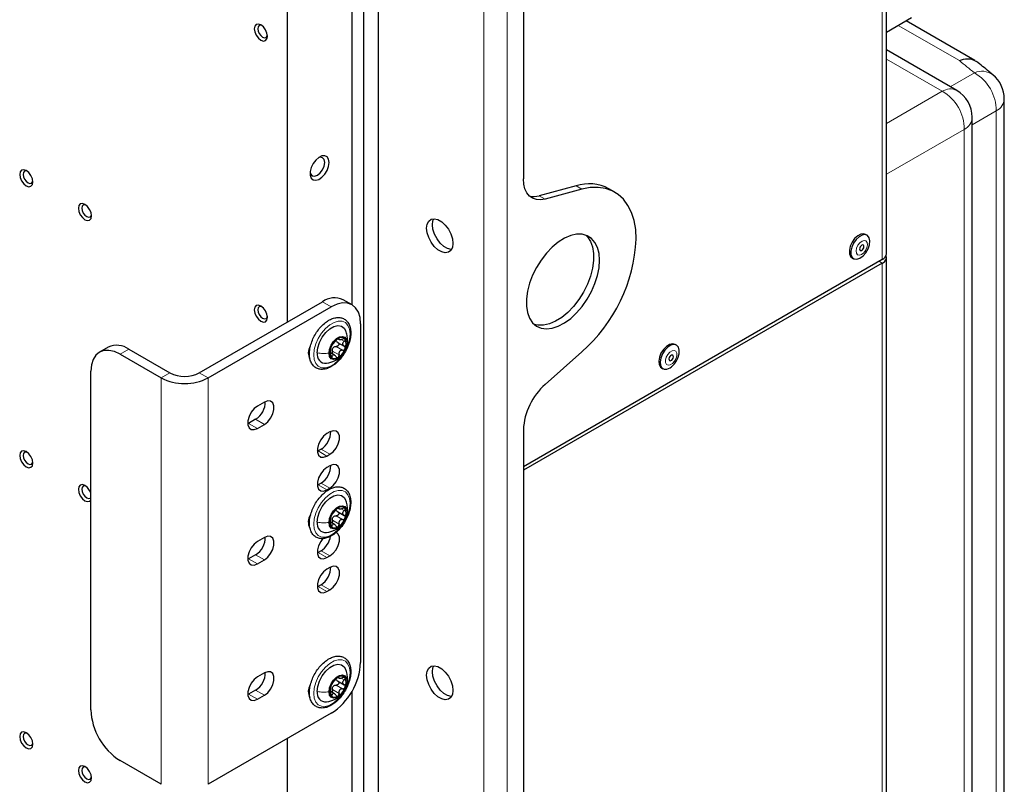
# Paper-space layout 'Blatt2' of a CAD drawing. Header units: millimetres. Extents: x 5 to 418, y 2 to 292.
# Tile 93 of 103: x 308 to 347, y 182 to 213. Entities that reach past the tile are written whole.
import ezdxf

# ---------------------------------------------------------------- set-up
doc = ezdxf.new("R2010")
doc.units = ezdxf.units.MM

psp = doc.layouts.new('Blatt2')

# ---------------------------------------------------------------- linework, layer by layer
at = {"color": 7, "linetype": 'Continuous', "lineweight": 25}
for p, q in [((342.616, 203.392), (342.616, 228.909)), ((328.02, 223.134), (328.02, 206.398)), ((321.126, 217.656), (321.126, 201.345)), ((322.186, 217.724), (322.186, 136.342)), ((321.597, 217.384), (321.597, 136.002)), ((318.533, 216.159), (318.533, 200.645)), ((342.616, 212.302), (343.623, 212.884)), ((346.168, 211.16), (343.402, 212.756)), ((345.434, 209.956), (342.616, 211.583)), ((347.347, 146.579), (347.347, 209.616)), ((346.059, 138.656), (346.059, 208.874)), ((330.138, 206.12), (328.658, 205.724)), ((330.373, 205.984), (328.893, 205.588)), ((331.694, 205.866), (331.458, 206.002)), ((341.833, 204.136), (341.774, 204.17)), ((342.445, 203.154), (328.02, 194.827)), ((342.445, 203.018), (328.02, 194.69)), ((341.23, 203.227), (341.289, 203.193)), ((342.616, 154.263), (342.616, 203.256)), ((314.997, 198.604), (319.947, 201.461)), ((321.134, 201.34), (320.78, 201.544)), ((315.351, 198.4), (320.301, 201.257)), ((321.479, 200.577), (321.479, 186.968)), ((320.557, 199.831), (320.819, 199.681)), ((320.568, 199.974), (320.617, 199.946)), ((311.336, 199.639), (310.982, 199.435)), ((312.169, 199.557), (313.819, 198.604)), ((328.893, 198.14), (330.373, 199.452)), ((334.173, 199.713), (334.114, 199.747)), ((311.815, 199.352), (313.465, 198.4)), ((319.417, 199.345), (319.383, 199.327)), ((320.427, 199.319), (320.277, 199.406)), ((310.637, 185.063), (310.637, 198.672)), ((333.57, 198.805), (333.629, 198.771)), ((317.614, 197.433), (317.331, 197.27)), ((317.26, 196.739), (316.977, 196.576)), ((316.977, 196.576), (316.943, 196.558)), ((317.331, 196.372), (317.614, 196.535)), ((328.02, 196.321), (328.02, 139.033)), ((320.242, 196.229), (320.124, 196.161)), ((319.77, 195.467), (319.736, 195.449)), ((319.888, 195.535), (319.77, 195.467)), ((320.124, 195.263), (320.242, 195.331)), ((320.242, 194.868), (320.124, 194.8)), ((319.77, 194.106), (319.736, 194.088)), ((319.888, 194.174), (319.77, 194.106)), ((320.124, 193.902), (320.242, 193.97)), ((320.568, 193.17), (320.617, 193.142)), ((320.557, 193.027), (320.819, 192.876)), ((319.417, 192.541), (319.383, 192.523)), ((320.427, 192.514), (320.277, 192.601)), ((317.614, 191.99), (317.331, 191.827)), ((316.977, 191.133), (316.943, 191.115)), ((317.26, 191.296), (316.977, 191.133)), ((319.77, 191.384), (319.736, 191.366)), ((319.888, 191.452), (319.77, 191.384)), ((320.124, 191.18), (320.242, 191.248)), ((317.331, 190.928), (317.614, 191.092)), ((320.242, 190.785), (320.124, 190.717)), ((319.77, 190.023), (319.736, 190.005)), ((319.888, 190.091), (319.77, 190.023)), ((320.124, 189.819), (320.242, 189.887)), ((317.614, 186.546), (317.331, 186.383)), ((320.568, 186.365), (320.617, 186.337)), ((320.557, 186.222), (320.819, 186.072)), ((316.977, 185.689), (316.943, 185.671)), ((317.26, 185.852), (316.977, 185.689)), ((317.331, 185.485), (317.614, 185.648)), ((319.417, 185.736), (319.383, 185.718)), ((320.427, 185.71), (320.277, 185.797)), ((321.126, 185.792), (321.126, 153.713)), ((320.301, 184.927), (315.351, 182.069)), ((318.533, 183.906), (318.533, 153.014)), ((313.465, 182.069), (311.815, 183.022))]:
    psp.add_line(p, q, dxfattribs=at)
at = {"color": 7, "linetype": 'Continuous', "lineweight": 18}
for p, q in [((342.445, 203.154), (342.445, 228.671)), ((326.429, 93.474), (326.429, 223.44)), ((327.372, 93.474), (327.372, 223.44)), ((345.54, 211.152), (343.081, 212.571)), ((344.856, 209.92), (342.616, 211.213)), ((345.177, 210.105), (346.143, 210.662)), ((342.616, 208.626), (344.856, 209.92)), ((347.026, 209.134), (346.059, 208.576)), ((347.026, 146.096), (347.026, 209.134)), ((345.738, 208.391), (342.616, 206.588)), ((345.738, 138.173), (345.738, 208.391)), ((330.373, 205.984), (330.138, 206.12)), ((328.658, 205.724), (328.893, 205.588)), ((342.327, 203.086), (342.445, 203.018)), ((342.445, 154.025), (342.445, 203.018)), ((320.301, 201.257), (319.947, 201.461)), ((320.587, 199.992), (320.611, 199.978)), ((320.694, 199.946), (320.82, 199.874)), ((320.949, 199.925), (320.935, 199.813)), ((312.169, 199.557), (311.815, 199.352)), ((320.351, 199.483), (320.611, 199.333)), ((320.497, 199.664), (320.756, 199.514)), ((320.27, 199.31), (320.337, 199.272)), ((313.819, 198.604), (313.465, 198.4)), ((313.465, 198.4), (313.465, 182.069)), ((314.997, 198.604), (315.351, 198.4)), ((315.351, 198.4), (315.351, 182.069)), ((317.614, 196.535), (317.26, 196.739)), ((317.331, 196.372), (316.977, 196.576)), ((320.124, 195.263), (319.77, 195.467)), ((320.242, 195.331), (319.888, 195.535)), ((320.124, 193.902), (319.77, 194.106)), ((320.242, 193.97), (319.888, 194.174)), ((320.587, 193.187), (320.611, 193.173)), ((320.694, 193.142), (320.82, 193.069)), ((320.949, 193.121), (320.935, 193.009)), ((320.497, 192.859), (320.756, 192.71)), ((320.27, 192.506), (320.337, 192.467)), ((320.351, 192.678), (320.611, 192.529)), ((317.331, 190.928), (316.977, 191.133)), ((317.614, 191.092), (317.26, 191.296)), ((320.124, 191.18), (319.77, 191.384)), ((320.242, 191.248), (319.888, 191.452)), ((320.124, 189.819), (319.77, 190.023)), ((320.242, 189.887), (319.888, 190.091)), ((320.587, 186.383), (320.611, 186.369)), ((320.497, 186.055), (320.756, 185.905)), ((320.694, 186.337), (320.82, 186.265)), ((320.949, 186.316), (320.935, 186.204)), ((317.331, 185.485), (316.977, 185.689)), ((317.614, 185.648), (317.26, 185.852)), ((320.27, 185.701), (320.337, 185.663)), ((320.351, 185.874), (320.611, 185.724))]:
    psp.add_line(p, q, dxfattribs=at)
at = {"color": 7, "linetype": 'Continuous', "lineweight": 25, "flags": 128}
for points in [[(317.737, 212.128), (317.717, 212.256), (317.66, 212.389), (317.574, 212.505), (317.472, 212.587), (317.371, 212.622), (317.285, 212.605), (317.227, 212.539), (317.207, 212.434), (317.227, 212.305), (317.285, 212.172), (317.371, 212.056), (317.472, 211.974), (317.574, 211.939), (317.66, 211.956), (317.717, 212.022), (317.737, 212.128)], [(317.51, 212.562), (317.468, 212.572), (317.405, 212.56), (317.363, 212.511), (317.348, 212.434), (317.363, 212.339), (317.405, 212.242), (317.468, 212.157), (317.543, 212.097), (317.617, 212.071), (317.68, 212.083), (317.723, 212.132), (317.735, 212.173)], [(319.449, 206.672), (319.469, 206.601), (319.532, 206.527), (319.628, 206.509), (319.741, 206.548), (319.854, 206.639), (319.949, 206.768), (320.013, 206.915), (320.035, 207.058)], [(320.212, 207.058), (320.191, 207.19), (320.131, 207.283), (320.039, 207.328), (319.923, 207.32), (319.798, 207.26), (319.675, 207.153), (319.57, 207.013), (319.492, 206.853), (319.451, 206.692), (319.451, 206.546), (319.492, 206.432), (319.57, 206.362), (319.675, 206.343), (319.798, 206.378), (319.923, 206.463), (320.039, 206.588), (320.131, 206.74), (320.191, 206.903), (320.212, 207.058)], [(320.035, 207.058), (320.013, 207.175), (319.949, 207.249), (319.854, 207.267), (319.782, 207.249)], [(308.309, 206.275), (308.289, 206.404), (308.232, 206.536), (308.146, 206.652), (308.044, 206.734), (307.943, 206.769), (307.857, 206.753), (307.799, 206.687), (307.779, 206.581), (307.799, 206.452), (307.857, 206.32), (307.943, 206.204), (308.044, 206.122), (308.146, 206.086), (308.232, 206.103), (308.289, 206.169), (308.309, 206.275)], [(308.082, 206.709), (308.04, 206.719), (307.977, 206.707), (307.935, 206.658), (307.92, 206.581), (307.935, 206.487), (307.977, 206.389), (308.04, 206.304), (308.115, 206.244), (308.189, 206.218), (308.252, 206.231), (308.294, 206.279), (308.306, 206.32)], [(328.893, 205.588), (328.712, 205.558), (328.544, 205.569), (328.393, 205.62), (328.263, 205.71), (328.159, 205.837), (328.082, 205.997), (328.036, 206.185), (328.02, 206.398)], [(332.557, 203.979), (332.534, 204.368), (332.471, 204.727), (332.367, 205.052), (332.224, 205.337), (332.045, 205.579), (331.832, 205.775), (331.588, 205.922), (331.316, 206.017), (331.02, 206.059), (330.704, 206.048), (330.373, 205.984)], [(310.666, 204.914), (310.646, 205.043), (310.589, 205.176), (310.503, 205.292), (310.401, 205.373), (310.3, 205.409), (310.214, 205.392), (310.156, 205.326), (310.136, 205.22), (310.156, 205.091), (310.214, 204.959), (310.3, 204.843), (310.401, 204.761), (310.503, 204.726), (310.589, 204.742), (310.646, 204.809), (310.666, 204.914)], [(310.439, 205.348), (310.397, 205.358), (310.334, 205.346), (310.292, 205.298), (310.277, 205.22), (310.292, 205.126), (310.334, 205.029), (310.397, 204.944), (310.472, 204.883), (310.546, 204.858), (310.609, 204.87), (310.651, 204.918), (310.664, 204.96)], [(325.191, 203.809), (325.17, 203.649), (325.107, 203.527), (325.008, 203.452), (324.881, 203.431), (324.737, 203.466), (324.586, 203.553), (324.441, 203.685), (324.314, 203.853), (324.215, 204.042), (324.152, 204.237), (324.131, 204.421), (324.152, 204.582), (324.215, 204.704), (324.314, 204.779), (324.441, 204.8), (324.586, 204.765), (324.737, 204.678), (324.881, 204.545), (325.008, 204.378), (325.107, 204.189), (325.17, 203.994), (325.191, 203.809)], [(325.135, 203.567), (325.117, 203.567), (324.972, 203.602), (324.821, 203.689), (324.676, 203.822), (324.549, 203.989), (324.451, 204.178), (324.388, 204.373), (324.366, 204.558), (324.388, 204.718), (324.423, 204.8)], [(331.084, 203.129), (331.063, 203.404), (331, 203.647), (330.897, 203.85), (330.757, 204.008), (330.584, 204.117), (330.383, 204.173), (330.16, 204.174), (329.921, 204.12), (329.673, 204.014), (329.424, 203.857), (329.179, 203.656), (328.948, 203.414), (328.735, 203.14), (328.547, 202.841), (328.39, 202.526), (328.268, 202.204), (328.185, 201.884), (328.143, 201.575), (328.143, 201.286), (328.185, 201.026), (328.268, 200.802), (328.39, 200.621), (328.547, 200.487), (328.735, 200.405), (328.948, 200.376), (329.179, 200.402), (329.424, 200.483), (329.673, 200.615), (329.921, 200.794), (330.16, 201.017), (330.383, 201.275), (330.584, 201.563), (330.757, 201.871), (330.897, 202.191), (331, 202.513), (331.063, 202.829), (331.084, 203.129)], [(341.774, 204.17), (341.699, 204.194), (341.581, 204.179), (341.454, 204.112), (341.333, 204), (341.23, 203.855), (341.156, 203.694), (341.12, 203.533), (341.125, 203.39), (341.171, 203.28), (341.23, 203.227)], [(330.528, 204.139), (330.596, 204.071), (330.717, 203.89), (330.801, 203.666), (330.843, 203.406), (330.843, 203.117), (330.801, 202.808), (330.717, 202.488), (330.596, 202.166), (330.439, 201.851), (330.251, 201.552), (330.038, 201.278), (329.806, 201.037), (329.562, 200.835), (329.313, 200.678), (329.065, 200.572), (328.826, 200.519), (328.603, 200.52), (328.458, 200.553)], [(341.545, 203.211), (341.671, 203.302), (341.785, 203.432), (341.874, 203.587), (341.93, 203.751), (341.945, 203.905), (341.919, 204.033), (341.855, 204.121), (341.758, 204.16), (341.64, 204.145), (341.513, 204.078), (341.392, 203.966), (341.289, 203.821), (341.215, 203.66), (341.179, 203.499), (341.184, 203.356), (341.23, 203.246), (341.312, 203.182), (341.421, 203.17), (341.545, 203.211)], [(341.616, 203.526), (341.65, 203.552), (341.68, 203.59), (341.7, 203.634), (341.708, 203.677), (341.703, 203.713), (341.685, 203.737), (341.657, 203.744), (341.623, 203.734), (341.589, 203.709), (341.56, 203.671), (341.54, 203.627), (341.532, 203.584), (341.537, 203.547), (341.555, 203.524), (341.583, 203.516), (341.616, 203.526)], [(321.479, 200.577), (321.456, 200.829), (321.389, 201.046), (321.28, 201.218), (321.134, 201.34), (320.955, 201.406), (320.752, 201.414), (320.531, 201.364), (320.301, 201.257)], [(317.737, 200.832), (317.717, 200.961), (317.66, 201.093), (317.574, 201.21), (317.472, 201.291), (317.371, 201.327), (317.285, 201.31), (317.227, 201.244), (317.207, 201.138), (317.227, 201.009), (317.285, 200.877), (317.371, 200.761), (317.472, 200.679), (317.574, 200.644), (317.66, 200.66), (317.717, 200.727), (317.737, 200.832)], [(317.51, 201.266), (317.468, 201.276), (317.405, 201.264), (317.363, 201.216), (317.348, 201.138), (317.363, 201.044), (317.405, 200.947), (317.468, 200.862), (317.543, 200.801), (317.617, 200.776), (317.68, 200.788), (317.723, 200.836), (317.735, 200.878)], [(319.735, 199.407), (319.759, 199.612), (319.828, 199.829), (319.938, 200.038), (320.079, 200.224), (320.24, 200.372), (320.408, 200.469), (320.569, 200.507), (320.71, 200.484), (320.82, 200.401), (320.876, 200.304)], [(320.209, 199.394), (320.231, 199.55), (320.294, 199.713), (320.39, 199.862), (320.509, 199.98), (320.635, 200.053), (320.753, 200.072), (320.85, 200.034), (320.913, 199.944), (320.935, 199.813)], [(311.815, 199.352), (311.585, 199.459), (311.364, 199.509), (311.161, 199.501), (310.982, 199.435), (310.835, 199.313), (310.727, 199.141), (310.659, 198.924), (310.637, 198.672)], [(320.935, 199.813), (320.913, 199.657), (320.85, 199.495), (320.753, 199.346), (320.635, 199.228), (320.509, 199.155), (320.39, 199.136), (320.294, 199.174), (320.231, 199.264), (320.209, 199.394)], [(334.114, 199.747), (334.014, 199.773), (333.893, 199.746), (333.766, 199.668), (333.648, 199.548), (333.55, 199.398), (333.484, 199.235), (333.457, 199.077), (333.472, 198.94), (333.527, 198.839), (333.57, 198.805)], [(334.229, 199.201), (334.276, 199.364), (334.283, 199.514), (334.248, 199.634), (334.175, 199.712), (334.073, 199.739), (333.952, 199.712), (333.825, 199.634), (333.707, 199.514), (333.609, 199.364), (333.543, 199.201), (333.516, 199.043), (333.531, 198.906), (333.585, 198.805), (333.674, 198.752), (333.788, 198.752), (333.913, 198.805), (333.977, 198.851)], [(334.035, 199.199), (334.047, 199.243), (334.045, 199.282), (334.031, 199.31), (334.005, 199.322), (333.973, 199.317), (333.939, 199.295), (333.907, 199.26), (333.884, 199.218), (333.872, 199.173), (333.874, 199.134), (333.888, 199.107), (333.914, 199.094), (333.946, 199.099), (333.98, 199.121), (334.012, 199.156), (334.035, 199.199)], [(317.614, 196.535), (317.747, 196.639), (317.864, 196.785), (317.95, 196.954), (317.997, 197.128), (317.997, 197.283), (317.95, 197.403), (317.864, 197.473), (317.747, 197.483), (317.614, 197.433)], [(317.331, 197.27), (317.198, 197.166), (317.081, 197.021), (316.994, 196.851), (316.948, 196.678), (316.948, 196.522), (316.994, 196.402), (317.081, 196.333), (317.198, 196.322), (317.331, 196.372)], [(320.242, 195.331), (320.375, 195.435), (320.492, 195.58), (320.578, 195.75), (320.625, 195.923), (320.625, 196.079), (320.578, 196.199), (320.492, 196.268), (320.375, 196.279), (320.242, 196.229)], [(320.124, 196.161), (319.991, 196.057), (319.874, 195.911), (319.787, 195.742), (319.741, 195.569), (319.741, 195.413), (319.787, 195.293), (319.874, 195.223), (319.991, 195.213), (320.124, 195.263)], [(308.309, 194.979), (308.289, 195.108), (308.232, 195.241), (308.146, 195.357), (308.044, 195.439), (307.943, 195.474), (307.857, 195.457), (307.799, 195.391), (307.779, 195.286), (307.799, 195.157), (307.857, 195.024), (307.943, 194.908), (308.044, 194.826), (308.146, 194.791), (308.232, 194.808), (308.289, 194.874), (308.309, 194.979)], [(308.082, 195.413), (308.04, 195.424), (307.977, 195.411), (307.935, 195.363), (307.92, 195.286), (307.935, 195.191), (307.977, 195.094), (308.04, 195.009), (308.115, 194.949), (308.189, 194.923), (308.252, 194.935), (308.294, 194.984), (308.306, 195.025)], [(320.124, 194.8), (319.991, 194.696), (319.874, 194.551), (319.787, 194.381), (319.741, 194.208), (319.741, 194.052), (319.787, 193.932), (319.874, 193.862), (319.991, 193.852), (320.124, 193.902)], [(320.242, 193.97), (320.375, 194.074), (320.492, 194.219), (320.578, 194.389), (320.625, 194.562), (320.625, 194.718), (320.578, 194.838), (320.492, 194.907), (320.375, 194.918), (320.242, 194.868)], [(310.637, 193.776), (310.589, 193.88), (310.503, 193.996), (310.401, 194.078), (310.3, 194.113), (310.214, 194.097), (310.156, 194.03), (310.136, 193.925), (310.156, 193.796), (310.214, 193.663), (310.3, 193.547), (310.401, 193.466), (310.503, 193.43), (310.589, 193.447), (310.637, 193.495)], [(310.439, 194.053), (310.397, 194.063), (310.334, 194.051), (310.292, 194.002), (310.277, 193.925), (310.292, 193.83), (310.334, 193.733), (310.397, 193.648), (310.472, 193.588), (310.546, 193.562), (310.609, 193.574), (310.637, 193.598)], [(319.735, 192.602), (319.759, 192.808), (319.828, 193.024), (319.938, 193.234), (320.079, 193.42), (320.24, 193.567), (320.408, 193.664), (320.569, 193.703), (320.71, 193.679), (320.82, 193.596), (320.876, 193.5)], [(320.209, 192.59), (320.231, 192.746), (320.294, 192.908), (320.39, 193.058), (320.509, 193.176), (320.635, 193.249), (320.753, 193.267), (320.85, 193.229), (320.913, 193.14), (320.935, 193.009)], [(320.935, 193.009), (320.913, 192.853), (320.85, 192.691), (320.753, 192.541), (320.635, 192.423), (320.509, 192.35), (320.39, 192.332), (320.294, 192.369), (320.231, 192.459), (320.209, 192.59)], [(317.614, 191.092), (317.747, 191.196), (317.864, 191.341), (317.95, 191.511), (317.997, 191.684), (317.997, 191.84), (317.95, 191.96), (317.864, 192.029), (317.747, 192.04), (317.614, 191.99)], [(319.965, 191.947), (319.874, 191.829), (319.787, 191.659), (319.741, 191.486), (319.741, 191.33), (319.787, 191.21), (319.874, 191.141), (319.991, 191.13), (320.124, 191.18)], [(320.242, 191.248), (320.375, 191.352), (320.492, 191.497), (320.578, 191.667), (320.625, 191.84), (320.625, 191.996), (320.578, 192.116), (320.517, 192.173)], [(317.331, 191.827), (317.198, 191.723), (317.081, 191.577), (316.994, 191.408), (316.948, 191.234), (316.948, 191.078), (316.994, 190.959), (317.081, 190.889), (317.198, 190.879), (317.331, 190.928)], [(320.242, 189.887), (320.375, 189.991), (320.492, 190.136), (320.578, 190.306), (320.625, 190.479), (320.625, 190.635), (320.578, 190.755), (320.492, 190.824), (320.375, 190.835), (320.242, 190.785)], [(320.124, 190.717), (319.991, 190.613), (319.874, 190.468), (319.787, 190.298), (319.741, 190.125), (319.741, 189.969), (319.787, 189.849), (319.874, 189.78), (319.991, 189.769), (320.124, 189.819)], [(319.735, 185.798), (319.759, 186.003), (319.828, 186.219), (319.938, 186.429), (320.079, 186.615), (320.24, 186.763), (320.408, 186.86), (320.569, 186.898), (320.71, 186.875), (320.82, 186.792), (320.876, 186.695)], [(325.191, 185.845), (325.17, 185.685), (325.107, 185.563), (325.008, 185.488), (324.881, 185.467), (324.737, 185.502), (324.586, 185.589), (324.441, 185.722), (324.314, 185.889), (324.215, 186.078), (324.152, 186.273), (324.131, 186.458), (324.152, 186.618), (324.215, 186.74), (324.314, 186.815), (324.441, 186.836), (324.586, 186.801), (324.737, 186.714), (324.881, 186.581), (325.008, 186.414), (325.107, 186.225), (325.17, 186.03), (325.191, 185.845)], [(325.135, 185.603), (325.117, 185.603), (324.972, 185.638), (324.821, 185.725), (324.676, 185.858), (324.549, 186.025), (324.451, 186.214), (324.388, 186.409), (324.366, 186.594), (324.388, 186.754), (324.423, 186.836)], [(317.331, 186.383), (317.198, 186.279), (317.081, 186.134), (316.994, 185.964), (316.948, 185.791), (316.948, 185.635), (316.994, 185.515), (317.081, 185.446), (317.198, 185.435), (317.331, 185.485)], [(317.614, 185.648), (317.747, 185.752), (317.864, 185.897), (317.95, 186.067), (317.997, 186.24), (317.997, 186.396), (317.95, 186.516), (317.864, 186.586), (317.747, 186.596), (317.614, 186.546)], [(320.209, 185.785), (320.231, 185.941), (320.294, 186.104), (320.39, 186.253), (320.509, 186.371), (320.635, 186.444), (320.753, 186.463), (320.85, 186.425), (320.913, 186.335), (320.935, 186.204)], [(320.935, 186.204), (320.913, 186.048), (320.85, 185.886), (320.753, 185.737), (320.635, 185.619), (320.509, 185.546), (320.39, 185.527), (320.294, 185.565), (320.231, 185.655), (320.209, 185.785)], [(308.309, 183.684), (308.289, 183.813), (308.232, 183.945), (308.146, 184.061), (308.044, 184.143), (307.943, 184.178), (307.857, 184.162), (307.799, 184.096), (307.779, 183.99), (307.799, 183.861), (307.857, 183.729), (307.943, 183.613), (308.044, 183.531), (308.146, 183.495), (308.232, 183.512), (308.289, 183.578), (308.309, 183.684)], [(308.082, 184.118), (308.04, 184.128), (307.977, 184.116), (307.935, 184.067), (307.92, 183.99), (307.935, 183.896), (307.977, 183.798), (308.04, 183.713), (308.115, 183.653), (308.189, 183.627), (308.252, 183.64), (308.294, 183.688), (308.306, 183.729)], [(310.666, 182.323), (310.646, 182.452), (310.589, 182.585), (310.503, 182.701), (310.401, 182.782), (310.3, 182.818), (310.214, 182.801), (310.156, 182.735), (310.136, 182.629), (310.156, 182.501), (310.214, 182.368), (310.3, 182.252), (310.401, 182.17), (310.503, 182.135), (310.589, 182.152), (310.646, 182.218), (310.666, 182.323)], [(310.439, 182.757), (310.397, 182.768), (310.334, 182.755), (310.292, 182.707), (310.277, 182.629), (310.292, 182.535), (310.334, 182.438), (310.397, 182.353), (310.472, 182.293), (310.546, 182.267), (310.609, 182.279), (310.651, 182.327), (310.664, 182.369)]]:
    psp.add_lwpolyline(points, dxfattribs=at)
at = {"color": 7, "linetype": 'Continuous', "lineweight": 18, "flags": 128}
for points in [[(341.61, 203.361), (341.699, 203.428), (341.775, 203.525), (341.828, 203.639), (341.849, 203.751), (341.835, 203.845), (341.788, 203.907), (341.716, 203.926), (341.629, 203.9), (341.541, 203.833), (341.465, 203.735), (341.412, 203.622), (341.391, 203.509), (341.405, 203.415), (341.451, 203.354), (341.524, 203.335), (341.61, 203.361)], [(321.055, 200.169), (321.034, 199.954), (320.971, 199.728), (320.871, 199.503), (320.739, 199.292), (320.583, 199.107), (320.412, 198.96), (320.236, 198.858), (320.065, 198.808), (319.909, 198.813), (319.777, 198.872), (319.677, 198.981), (319.615, 199.135), (319.593, 199.325), (319.615, 199.539), (319.677, 199.765), (319.777, 199.991), (319.909, 200.202), (320.065, 200.386), (320.236, 200.534), (320.412, 200.635), (320.583, 200.685), (320.739, 200.681), (320.871, 200.622), (320.971, 200.512), (321.034, 200.358), (321.055, 200.169)], [(334.155, 199.184), (334.186, 199.298), (334.182, 199.399), (334.144, 199.471), (334.078, 199.503), (333.995, 199.49), (333.905, 199.434), (333.824, 199.343), (333.764, 199.233), (333.733, 199.118), (333.737, 199.017), (333.775, 198.945), (333.841, 198.914), (333.925, 198.927), (334.014, 198.983), (334.095, 199.073), (334.155, 199.184)], [(319.593, 192.52), (319.615, 192.735), (319.677, 192.961), (319.777, 193.186), (319.909, 193.397), (320.065, 193.582), (320.236, 193.729), (320.412, 193.831), (320.583, 193.881), (320.739, 193.876), (320.871, 193.818), (320.971, 193.708), (321.034, 193.554), (321.055, 193.364), (321.034, 193.15), (320.971, 192.924), (320.871, 192.698), (320.739, 192.488), (320.583, 192.303), (320.412, 192.156), (320.236, 192.054), (320.065, 192.004), (319.909, 192.008), (319.777, 192.067), (319.677, 192.177), (319.615, 192.331), (319.593, 192.52)], [(321.055, 186.56), (321.034, 186.345), (320.971, 186.119), (320.871, 185.894), (320.739, 185.683), (320.583, 185.498), (320.412, 185.351), (320.236, 185.249), (320.065, 185.199), (319.909, 185.204), (319.777, 185.263), (319.677, 185.372), (319.615, 185.526), (319.593, 185.716), (319.615, 185.93), (319.677, 186.156), (319.777, 186.382), (319.909, 186.593), (320.065, 186.777), (320.236, 186.925), (320.412, 187.026), (320.583, 187.076), (320.739, 187.072), (320.871, 187.013), (320.971, 186.903), (321.034, 186.749), (321.055, 186.56)]]:
    psp.add_lwpolyline(points, dxfattribs=at)
at = {"color": 7, "linetype": 'Continuous', "lineweight": 18}
for centre, radius, start, end in [((346.448, 209.98), 0.747, 53.7713, 114.081), ((345.257, 209.132), 1.769, 0.0592, 59.9408), ((345.178, 209.414), 0.6, 64.717, 122.5168), ((343.97, 208.389), 1.769, 0.0592, 59.9408), ((346.762, 209.657), 0.586, 296.7153, 356.0413), ((345.462, 208.923), 0.6, 297.475, 355.2816)]:
    psp.add_arc(centre, radius, start, end, dxfattribs=at)
at = {"color": 7, "linetype": 'Continuous', "lineweight": 25}
for centre, radius, start, end in [((346.097, 209.616), 1.25, 0, 50.6466), ((344.809, 208.874), 1.25, 0, 60.0027), ((330.66, 204.515), 1.688, 61.7714, 108.0166), ((328.446, 206.423), 0.73, 254.9239, 286.8801), ((326.075, 204.316), 6.491, 311.4705, 357.0228), ((342.324, 203.421), 0.293, 294.3747, 354.3052), ((342.353, 203.26), 0.259, 290.8557, 14.3085), ((320.435, 200.78), 0.838, 65.6929, 125.6176), ((320.958, 199.382), 0.716, 122.638, 159.7729), ((320.701, 199.826), 0.205, 40.5328, 129.2482), ((320.476, 199.769), 0.426, 333.4364, 26.5636), ((311.681, 198.875), 0.838, 54.3824, 114.3071), ((319.873, 199.405), 0.496, 147.562, 209.9846), ((320.667, 199.439), 0.426, 153.4364, 206.5636), ((320.584, 199.45), 0.263, 135.2838, 147.1271), ((320.185, 199.826), 0.716, 302.638, 339.7729), ((320.084, 199.343), 0.355, 169.747, 274.3207), ((320.442, 199.382), 0.205, 220.5328, 309.2482), ((314.408, 200.22), 2.049, 242.6097, 297.3903), ((314.408, 199.741), 1.281, 242.6097, 297.3903), ((330.629, 196.187), 2.612, 131.6284, 177.0654), ((316.825, 197.438), 0.823, 301.9371, 0.9544), ((319.453, 196.233), 0.823, 301.9371, 0.9544), ((319.453, 194.872), 0.823, 301.9371, 0.9544), ((320.958, 192.577), 0.716, 122.638, 159.7729), ((320.701, 193.022), 0.205, 40.5328, 129.2482), ((320.476, 192.964), 0.426, 333.4364, 26.5636), ((319.889, 192.603), 0.512, 145.4338, 208.4427), ((320.667, 192.634), 0.426, 153.4364, 206.5636), ((320.584, 192.645), 0.263, 135.2838, 147.1271), ((320.185, 193.021), 0.716, 302.638, 339.7729), ((320.084, 192.539), 0.355, 169.747, 274.3207), ((320.442, 192.577), 0.205, 220.5328, 309.2482), ((316.825, 191.994), 0.823, 301.9371, 0.9544), ((319.42, 192.175), 0.861, 302.9285, 350.5104), ((319.453, 190.789), 0.823, 301.9371, 0.9544), ((318.92, 187.084), 2.561, 302.6055, 357.3945), ((316.825, 186.55), 0.823, 301.9371, 0.9544), ((320.958, 185.773), 0.716, 122.638, 159.7729), ((320.701, 186.217), 0.205, 40.5328, 129.2482), ((319.873, 185.796), 0.496, 147.562, 209.9846), ((320.667, 185.83), 0.426, 153.4364, 206.5636), ((320.584, 185.841), 0.263, 135.2838, 147.1271), ((320.185, 186.217), 0.716, 302.638, 339.7729), ((320.476, 186.16), 0.426, 333.4364, 26.5636), ((320.084, 185.734), 0.355, 169.747, 274.3207), ((320.442, 185.773), 0.205, 220.5328, 309.2482), ((313.195, 185.179), 2.561, 182.6055, 237.3945)]:
    psp.add_arc(centre, radius, start, end, dxfattribs=at)
at = {"color": 7, "linetype": 'Continuous', "lineweight": 18}
psp.add_ellipse((264.964, 182.361), major_axis=(98.723, -4.261), ratio=0.546315, start_param=0.629334, end_param=0.639986, dxfattribs=at)
at = {"color": 7, "linetype": 'Continuous', "lineweight": 25}
for points, knots in [([(345.54, 211.152), (345.541, 211.153), (345.596, 211.176), (345.757, 211.23), (346.009, 211.248), (346.156, 211.158), (346.228, 211.115)], [0, 0, 0, 0, 0.006802, 0.208475, 0.615474, 1, 1, 1, 1]), ([(346.889, 210.583), (346.833, 210.629), (346.615, 210.808), (346.394, 210.986), (346.23, 211.117)], [0, 0, 0, 0, 0.257636, 1, 1, 1, 1]), ([(320.203, 200.718), (320.172, 200.699), (320.081, 200.642), (319.936, 200.518), (319.779, 200.339), (319.643, 200.134), (319.535, 199.914), (319.46, 199.688), (319.421, 199.466), (319.421, 199.257), (319.463, 199.07), (319.547, 198.916), (319.668, 198.806), (319.815, 198.748), (319.976, 198.739), (320.146, 198.777), (320.322, 198.861), (320.497, 198.989), (320.662, 199.154), (320.807, 199.349), (320.928, 199.563), (321.018, 199.788), (321.074, 200.013), (321.091, 200.229), (321.067, 200.427), (321.002, 200.597), (320.896, 200.727), (320.758, 200.808), (320.603, 200.839), (320.436, 200.82), (320.301, 200.772), (320.223, 200.729), (320.203, 200.718)], [0, 0, 0, 0, 0.018673, 0.053858, 0.088978, 0.124026, 0.159069, 0.19418, 0.229444, 0.26495, 0.300703, 0.336174, 0.3704, 0.403215, 0.435664, 0.4689, 0.503345, 0.538446, 0.573603, 0.608677, 0.643711, 0.678787, 0.713972, 0.749363, 0.785021, 0.82072, 0.8556, 0.888944, 0.92147, 0.95423, 0.98818, 1, 1, 1, 1]), ([(320.953, 199.924), (320.95, 199.985), (320.943, 200.114), (320.899, 200.239), (320.875, 200.306)], [0, 0, 0, 0, 0.469367, 1, 1, 1, 1]), ([(320.337, 199.723), (320.344, 199.732), (320.355, 199.746), (320.379, 199.777), (320.399, 199.803), (320.421, 199.831), (320.452, 199.866), (320.47, 199.889), (320.482, 199.904)], [0, 0, 0, 0, 0.249219, 0.374357, 0.498947, 0.62402, 0.749767, 1, 1, 1, 1]), ([(320.572, 199.985), (320.564, 199.98), (320.547, 199.969), (320.522, 199.947), (320.499, 199.925), (320.488, 199.911), (320.482, 199.904)], [0, 0, 0, 0, 0.24999, 0.499611, 0.749127, 1, 1, 1, 1]), ([(320.561, 199.829), (320.569, 199.824), (320.585, 199.813), (320.6, 199.788), (320.606, 199.759), (320.6, 199.728), (320.583, 199.699), (320.558, 199.678), (320.528, 199.665), (320.507, 199.664), (320.497, 199.664)], [0, 0, 0, 0, 0.125212, 0.249468, 0.37431, 0.49905, 0.623887, 0.749382, 0.874437, 1, 1, 1, 1]), ([(320.561, 199.829), (320.547, 199.838), (320.519, 199.856), (320.506, 199.885), (320.5, 199.899)], [0, 0, 0, 0, 0.500609, 1, 1, 1, 1]), ([(320.611, 199.978), (320.612, 199.982), (320.614, 199.991), (320.608, 199.997), (320.594, 199.996), (320.579, 199.989), (320.572, 199.985)], [0, 0, 0, 0, 0.249853, 0.499901, 0.750114, 1, 1, 1, 1]), ([(320.611, 199.978), (320.608, 199.969), (320.605, 199.955), (320.618, 199.944), (320.636, 199.94), (320.661, 199.941), (320.701, 199.946), (320.734, 199.957), (320.756, 199.965)], [0, 0, 0, 0, 0.24922, 0.374358, 0.498948, 0.624021, 0.749768, 1, 1, 1, 1]), ([(320.857, 199.959), (320.852, 199.964), (320.843, 199.974), (320.817, 199.978), (320.787, 199.976), (320.767, 199.968), (320.756, 199.965)], [0, 0, 0, 0, 0.249858, 0.499467, 0.749011, 1, 1, 1, 1]), ([(320.82, 199.874), (320.803, 199.859), (320.778, 199.837), (320.76, 199.801), (320.754, 199.772), (320.76, 199.744), (320.778, 199.709), (320.803, 199.691), (320.82, 199.68)], [0, 0, 0, 0, 0.2491937, 0.3743301, 0.4989253, 0.6240038, 0.7497569, 1, 1, 1, 1]), ([(320.82, 199.874), (320.828, 199.88), (320.845, 199.894), (320.86, 199.917), (320.866, 199.941), (320.86, 199.953), (320.857, 199.959)], [0, 0, 0, 0, 0.249806, 0.500054, 0.750309, 1, 1, 1, 1]), ([(320.911, 199.668), (320.92, 199.693), (320.948, 199.777), (320.951, 199.865), (320.953, 199.927)], [0, 0, 0, 0, 0.299875, 1, 1, 1, 1]), ([(320.286, 199.629), (320.282, 199.62), (320.275, 199.6), (320.27, 199.577), (320.269, 199.561), (320.271, 199.559), (320.273, 199.557)], [0, 0, 0, 0, 0.250032, 0.499632, 0.749228, 1, 1, 1, 1]), ([(320.273, 199.363), (320.275, 199.386), (320.279, 199.421), (320.28, 199.467), (320.281, 199.498), (320.28, 199.524), (320.279, 199.549), (320.275, 199.554), (320.273, 199.557)], [0, 0, 0, 0, 0.2491937, 0.3743301, 0.4989253, 0.6240038, 0.7497569, 1, 1, 1, 1]), ([(320.337, 199.723), (320.333, 199.718), (320.327, 199.71), (320.313, 199.688), (320.298, 199.66), (320.29, 199.64), (320.286, 199.629)], [0, 0, 0, 0, 0.249816, 0.4999076, 0.7501199, 1, 1, 1, 1]), ([(320.351, 199.483), (320.353, 199.472), (320.355, 199.45), (320.349, 199.418), (320.337, 199.393), (320.325, 199.384), (320.321, 199.38)], [0, 0, 0, 0, 0.278955, 0.555759, 0.833842, 1, 1, 1, 1]), ([(320.351, 199.483), (320.349, 199.501), (320.344, 199.539), (320.357, 199.574), (320.363, 199.592)], [0, 0, 0, 0, 0.500646, 1, 1, 1, 1]), ([(320.397, 199.634), (320.413, 199.644), (320.444, 199.663), (320.479, 199.663), (320.497, 199.664)], [0, 0, 0, 0, 0.49811, 1, 1, 1, 1]), ([(320.756, 199.514), (320.734, 199.513), (320.701, 199.511), (320.661, 199.49), (320.636, 199.467), (320.618, 199.437), (320.605, 199.392), (320.608, 199.357), (320.611, 199.333)], [0, 0, 0, 0, 0.249219, 0.374357, 0.498947, 0.62402, 0.749767, 1, 1, 1, 1]), ([(320.756, 199.514), (320.766, 199.514), (320.787, 199.515), (320.817, 199.528), (320.843, 199.549), (320.852, 199.569), (320.857, 199.578)], [0, 0, 0, 0, 0.249816, 0.4999076, 0.7501199, 1, 1, 1, 1]), ([(320.857, 199.578), (320.86, 199.589), (320.866, 199.609), (320.86, 199.639), (320.845, 199.664), (320.829, 199.674), (320.82, 199.68)], [0, 0, 0, 0, 0.250032, 0.499632, 0.749228, 1, 1, 1, 1]), ([(320.108, 198.989), (320.225, 199.017), (320.435, 199.066), (320.625, 199.197), (320.689, 199.276), (320.693, 199.281)], [0, 0, 0, 0, 0.542322, 0.969969, 1, 1, 1, 1]), ([(320.273, 199.363), (320.271, 199.353), (320.269, 199.331), (320.27, 199.298), (320.275, 199.268), (320.282, 199.255), (320.286, 199.248)], [0, 0, 0, 0, 0.249806, 0.500054, 0.750309, 1, 1, 1, 1]), ([(320.286, 199.248), (320.29, 199.244), (320.298, 199.235), (320.313, 199.237), (320.327, 199.249), (320.333, 199.264), (320.337, 199.272)], [0, 0, 0, 0, 0.249858, 0.4994668, 0.7490113, 1, 1, 1, 1]), ([(320.482, 199.259), (320.47, 199.277), (320.452, 199.303), (320.422, 199.323), (320.399, 199.33), (320.379, 199.327), (320.356, 199.312), (320.344, 199.288), (320.337, 199.272)], [0, 0, 0, 0, 0.24922, 0.374358, 0.498948, 0.624021, 0.749768, 1, 1, 1, 1]), ([(320.482, 199.259), (320.488, 199.251), (320.499, 199.234), (320.522, 199.219), (320.547, 199.213), (320.564, 199.22), (320.572, 199.223)], [0, 0, 0, 0, 0.249853, 0.499901, 0.750114, 1, 1, 1, 1]), ([(320.572, 199.223), (320.579, 199.228), (320.594, 199.24), (320.608, 199.268), (320.614, 199.3), (320.612, 199.322), (320.611, 199.333)], [0, 0, 0, 0, 0.24999, 0.499611, 0.749127, 1, 1, 1, 1]), ([(333.978, 198.856), (334.008, 198.881), (334.083, 198.944), (334.168, 199.063), (334.211, 199.157), (334.228, 199.195)], [0, 0, 0, 0, 0.280856, 0.706748, 1, 1, 1, 1]), ([(320.303, 192.053), (320.335, 192.072), (320.426, 192.128), (320.571, 192.253), (320.728, 192.432), (320.864, 192.636), (320.972, 192.856), (321.047, 193.082), (321.086, 193.305), (321.086, 193.514), (321.044, 193.701), (320.96, 193.855), (320.839, 193.964), (320.692, 194.023), (320.531, 194.032), (320.361, 193.994), (320.185, 193.91), (320.01, 193.782), (319.845, 193.616), (319.699, 193.422), (319.579, 193.208), (319.489, 192.983), (319.433, 192.758), (319.416, 192.542), (319.44, 192.344), (319.505, 192.174), (319.611, 192.044), (319.749, 191.962), (319.904, 191.932), (320.071, 191.95), (320.206, 191.999), (320.283, 192.042), (320.303, 192.053)], [0, 0, 0, 0, 0.018673, 0.053858, 0.088978, 0.124026, 0.159069, 0.19418, 0.229444, 0.26495, 0.300703, 0.336174, 0.3704, 0.403215, 0.435664, 0.4689, 0.503345, 0.538446, 0.573603, 0.608677, 0.643711, 0.678787, 0.713972, 0.749363, 0.785021, 0.82072, 0.8556, 0.888944, 0.92147, 0.95423, 0.98818, 1, 1, 1, 1]), ([(320.953, 193.12), (320.95, 193.18), (320.943, 193.309), (320.899, 193.435), (320.875, 193.501)], [0, 0, 0, 0, 0.469367, 1, 1, 1, 1]), ([(320.337, 192.918), (320.344, 192.928), (320.355, 192.942), (320.379, 192.973), (320.399, 192.999), (320.421, 193.026), (320.452, 193.062), (320.47, 193.084), (320.482, 193.099)], [0, 0, 0, 0, 0.249219, 0.374357, 0.498947, 0.62402, 0.749767, 1, 1, 1, 1]), ([(320.572, 193.18), (320.564, 193.175), (320.547, 193.165), (320.522, 193.143), (320.499, 193.12), (320.488, 193.106), (320.482, 193.099)], [0, 0, 0, 0, 0.24999, 0.499611, 0.749127, 1, 1, 1, 1]), ([(320.561, 193.025), (320.547, 193.034), (320.519, 193.052), (320.506, 193.08), (320.5, 193.095)], [0, 0, 0, 0, 0.5006092, 1, 1, 1, 1]), ([(320.611, 193.173), (320.612, 193.178), (320.614, 193.186), (320.608, 193.193), (320.594, 193.192), (320.579, 193.184), (320.572, 193.18)], [0, 0, 0, 0, 0.249853, 0.499901, 0.750114, 1, 1, 1, 1]), ([(320.611, 193.173), (320.608, 193.164), (320.605, 193.15), (320.618, 193.14), (320.636, 193.136), (320.661, 193.136), (320.701, 193.141), (320.734, 193.153), (320.756, 193.16)], [0, 0, 0, 0, 0.24922, 0.374358, 0.498948, 0.624021, 0.749768, 1, 1, 1, 1]), ([(320.857, 193.155), (320.852, 193.16), (320.843, 193.169), (320.817, 193.174), (320.787, 193.171), (320.767, 193.164), (320.756, 193.16)], [0, 0, 0, 0, 0.249858, 0.499467, 0.749011, 1, 1, 1, 1]), ([(320.82, 193.069), (320.828, 193.076), (320.845, 193.089), (320.86, 193.113), (320.866, 193.136), (320.86, 193.149), (320.857, 193.155)], [0, 0, 0, 0, 0.249806, 0.500054, 0.750309, 1, 1, 1, 1]), ([(320.911, 192.863), (320.92, 192.889), (320.948, 192.972), (320.951, 193.061), (320.953, 193.122)], [0, 0, 0, 0, 0.299875, 1, 1, 1, 1]), ([(320.286, 192.825), (320.282, 192.815), (320.275, 192.796), (320.27, 192.772), (320.269, 192.757), (320.271, 192.754), (320.273, 192.753)], [0, 0, 0, 0, 0.250032, 0.4996317, 0.7492275, 1, 1, 1, 1]), ([(320.273, 192.559), (320.275, 192.582), (320.279, 192.616), (320.28, 192.662), (320.281, 192.694), (320.28, 192.719), (320.279, 192.745), (320.275, 192.75), (320.273, 192.753)], [0, 0, 0, 0, 0.249194, 0.37433, 0.498925, 0.624004, 0.749757, 1, 1, 1, 1]), ([(320.337, 192.918), (320.333, 192.914), (320.327, 192.905), (320.313, 192.883), (320.298, 192.855), (320.29, 192.835), (320.286, 192.825)], [0, 0, 0, 0, 0.249816, 0.499908, 0.75012, 1, 1, 1, 1]), ([(320.351, 192.678), (320.349, 192.697), (320.344, 192.734), (320.357, 192.77), (320.363, 192.788)], [0, 0, 0, 0, 0.500646, 1, 1, 1, 1]), ([(320.397, 192.83), (320.413, 192.839), (320.444, 192.858), (320.479, 192.859), (320.497, 192.859)], [0, 0, 0, 0, 0.49811, 1, 1, 1, 1]), ([(320.561, 193.025), (320.569, 193.019), (320.585, 193.009), (320.6, 192.984), (320.606, 192.955), (320.6, 192.923), (320.583, 192.895), (320.558, 192.873), (320.528, 192.86), (320.507, 192.86), (320.497, 192.859)], [0, 0, 0, 0, 0.125212, 0.249468, 0.37431, 0.49905, 0.623887, 0.749382, 0.874437, 1, 1, 1, 1]), ([(320.756, 192.71), (320.734, 192.708), (320.701, 192.707), (320.661, 192.686), (320.636, 192.662), (320.618, 192.632), (320.605, 192.587), (320.608, 192.552), (320.611, 192.529)], [0, 0, 0, 0, 0.2492191, 0.3743567, 0.4989469, 0.6240198, 0.7497675, 1, 1, 1, 1]), ([(320.82, 193.069), (320.803, 193.054), (320.778, 193.033), (320.76, 192.996), (320.754, 192.968), (320.76, 192.939), (320.778, 192.904), (320.803, 192.887), (320.82, 192.875)], [0, 0, 0, 0, 0.249194, 0.37433, 0.498925, 0.624004, 0.749757, 1, 1, 1, 1]), ([(320.756, 192.71), (320.766, 192.71), (320.787, 192.711), (320.817, 192.724), (320.843, 192.745), (320.852, 192.764), (320.857, 192.774)], [0, 0, 0, 0, 0.249816, 0.499908, 0.75012, 1, 1, 1, 1]), ([(320.857, 192.774), (320.86, 192.784), (320.866, 192.805), (320.86, 192.834), (320.845, 192.859), (320.829, 192.87), (320.82, 192.875)], [0, 0, 0, 0, 0.250032, 0.499632, 0.749228, 1, 1, 1, 1]), ([(320.108, 192.184), (320.225, 192.212), (320.435, 192.262), (320.625, 192.392), (320.689, 192.471), (320.693, 192.477)], [0, 0, 0, 0, 0.542322, 0.969969, 1, 1, 1, 1]), ([(320.273, 192.559), (320.271, 192.548), (320.269, 192.527), (320.27, 192.494), (320.275, 192.464), (320.282, 192.45), (320.286, 192.444)], [0, 0, 0, 0, 0.249806, 0.5000545, 0.7503094, 1, 1, 1, 1]), ([(320.286, 192.444), (320.29, 192.439), (320.298, 192.431), (320.313, 192.433), (320.327, 192.445), (320.333, 192.46), (320.337, 192.467)], [0, 0, 0, 0, 0.249858, 0.499467, 0.749011, 1, 1, 1, 1]), ([(320.351, 192.678), (320.353, 192.667), (320.355, 192.646), (320.349, 192.614), (320.337, 192.588), (320.325, 192.579), (320.321, 192.576)], [0, 0, 0, 0, 0.278955, 0.555759, 0.833842, 1, 1, 1, 1]), ([(320.482, 192.454), (320.47, 192.472), (320.452, 192.499), (320.422, 192.518), (320.399, 192.526), (320.379, 192.522), (320.356, 192.507), (320.344, 192.483), (320.337, 192.467)], [0, 0, 0, 0, 0.24922, 0.374358, 0.498948, 0.624021, 0.749768, 1, 1, 1, 1]), ([(320.482, 192.454), (320.488, 192.446), (320.499, 192.429), (320.522, 192.414), (320.547, 192.408), (320.564, 192.415), (320.572, 192.418)], [0, 0, 0, 0, 0.2498531, 0.4999013, 0.7501145, 1, 1, 1, 1]), ([(320.572, 192.418), (320.579, 192.424), (320.594, 192.435), (320.608, 192.464), (320.614, 192.496), (320.612, 192.518), (320.611, 192.529)], [0, 0, 0, 0, 0.24999, 0.499611, 0.749127, 1, 1, 1, 1]), ([(320.203, 187.109), (320.172, 187.089), (320.081, 187.033), (319.936, 186.909), (319.779, 186.73), (319.643, 186.525), (319.535, 186.305), (319.46, 186.079), (319.421, 185.857), (319.421, 185.648), (319.463, 185.461), (319.547, 185.307), (319.668, 185.197), (319.815, 185.139), (319.976, 185.13), (320.146, 185.168), (320.322, 185.252), (320.497, 185.38), (320.662, 185.545), (320.807, 185.74), (320.928, 185.954), (321.018, 186.179), (321.074, 186.404), (321.091, 186.62), (321.067, 186.818), (321.002, 186.987), (320.896, 187.118), (320.758, 187.199), (320.603, 187.229), (320.436, 187.211), (320.301, 187.163), (320.223, 187.12), (320.203, 187.109)], [0, 0, 0, 0, 0.018673, 0.053858, 0.088978, 0.124026, 0.159069, 0.19418, 0.229444, 0.26495, 0.300703, 0.336174, 0.3704, 0.403215, 0.435664, 0.4689, 0.503345, 0.538446, 0.573603, 0.608677, 0.643711, 0.678787, 0.713972, 0.749363, 0.785021, 0.82072, 0.8556, 0.888944, 0.92147, 0.95423, 0.98818, 1, 1, 1, 1]), ([(320.572, 186.376), (320.564, 186.371), (320.547, 186.36), (320.522, 186.338), (320.499, 186.315), (320.488, 186.302), (320.482, 186.295)], [0, 0, 0, 0, 0.24999, 0.499611, 0.749127, 1, 1, 1, 1]), ([(320.611, 186.369), (320.612, 186.373), (320.614, 186.382), (320.608, 186.388), (320.594, 186.387), (320.579, 186.38), (320.572, 186.376)], [0, 0, 0, 0, 0.249853, 0.499901, 0.750114, 1, 1, 1, 1]), ([(320.611, 186.369), (320.608, 186.36), (320.605, 186.346), (320.618, 186.335), (320.636, 186.331), (320.661, 186.332), (320.701, 186.337), (320.734, 186.348), (320.756, 186.356)], [0, 0, 0, 0, 0.24922, 0.374358, 0.498948, 0.624021, 0.749768, 1, 1, 1, 1]), ([(320.857, 186.35), (320.852, 186.355), (320.843, 186.365), (320.817, 186.369), (320.787, 186.367), (320.767, 186.359), (320.756, 186.356)], [0, 0, 0, 0, 0.249858, 0.499467, 0.749011, 1, 1, 1, 1]), ([(320.953, 186.315), (320.95, 186.376), (320.943, 186.505), (320.899, 186.63), (320.875, 186.697)], [0, 0, 0, 0, 0.469367, 1, 1, 1, 1]), ([(320.286, 186.02), (320.282, 186.011), (320.275, 185.991), (320.27, 185.968), (320.269, 185.952), (320.271, 185.95), (320.273, 185.948)], [0, 0, 0, 0, 0.250032, 0.499632, 0.749228, 1, 1, 1, 1]), ([(320.337, 186.114), (320.333, 186.109), (320.327, 186.101), (320.313, 186.079), (320.298, 186.051), (320.29, 186.031), (320.286, 186.02)], [0, 0, 0, 0, 0.249816, 0.4999076, 0.7501199, 1, 1, 1, 1]), ([(320.337, 186.114), (320.344, 186.123), (320.355, 186.137), (320.379, 186.168), (320.399, 186.194), (320.421, 186.222), (320.452, 186.257), (320.47, 186.28), (320.482, 186.295)], [0, 0, 0, 0, 0.249219, 0.374357, 0.498947, 0.62402, 0.749767, 1, 1, 1, 1]), ([(320.351, 185.874), (320.349, 185.892), (320.344, 185.93), (320.357, 185.965), (320.363, 185.983)], [0, 0, 0, 0, 0.500646, 1, 1, 1, 1]), ([(320.397, 186.025), (320.413, 186.035), (320.444, 186.054), (320.479, 186.054), (320.497, 186.055)], [0, 0, 0, 0, 0.49811, 1, 1, 1, 1]), ([(320.561, 186.22), (320.569, 186.215), (320.585, 186.204), (320.6, 186.179), (320.606, 186.15), (320.6, 186.119), (320.583, 186.09), (320.558, 186.069), (320.528, 186.056), (320.507, 186.055), (320.497, 186.055)], [0, 0, 0, 0, 0.125212, 0.249468, 0.37431, 0.49905, 0.623887, 0.749382, 0.874437, 1, 1, 1, 1]), ([(320.561, 186.22), (320.547, 186.229), (320.519, 186.247), (320.506, 186.276), (320.5, 186.29)], [0, 0, 0, 0, 0.500609, 1, 1, 1, 1]), ([(320.82, 186.265), (320.803, 186.25), (320.778, 186.228), (320.76, 186.192), (320.754, 186.163), (320.76, 186.135), (320.778, 186.1), (320.803, 186.082), (320.82, 186.071)], [0, 0, 0, 0, 0.249194, 0.37433, 0.498925, 0.624004, 0.749757, 1, 1, 1, 1]), ([(320.756, 185.905), (320.766, 185.905), (320.787, 185.906), (320.817, 185.919), (320.843, 185.94), (320.852, 185.96), (320.857, 185.969)], [0, 0, 0, 0, 0.249816, 0.4999076, 0.7501199, 1, 1, 1, 1]), ([(320.82, 186.265), (320.828, 186.271), (320.845, 186.285), (320.86, 186.308), (320.866, 186.332), (320.86, 186.344), (320.857, 186.35)], [0, 0, 0, 0, 0.249806, 0.500054, 0.750309, 1, 1, 1, 1]), ([(320.857, 185.969), (320.86, 185.98), (320.866, 186), (320.86, 186.03), (320.845, 186.055), (320.829, 186.065), (320.82, 186.071)], [0, 0, 0, 0, 0.250032, 0.499632, 0.749228, 1, 1, 1, 1]), ([(320.911, 186.059), (320.92, 186.084), (320.948, 186.168), (320.951, 186.256), (320.953, 186.318)], [0, 0, 0, 0, 0.2998749, 1, 1, 1, 1]), ([(320.108, 185.38), (320.225, 185.408), (320.435, 185.457), (320.625, 185.588), (320.689, 185.667), (320.693, 185.672)], [0, 0, 0, 0, 0.542322, 0.969969, 1, 1, 1, 1]), ([(320.273, 185.754), (320.271, 185.744), (320.269, 185.722), (320.27, 185.689), (320.275, 185.659), (320.282, 185.646), (320.286, 185.639)], [0, 0, 0, 0, 0.249806, 0.500054, 0.750309, 1, 1, 1, 1]), ([(320.273, 185.754), (320.275, 185.777), (320.279, 185.812), (320.28, 185.858), (320.281, 185.889), (320.28, 185.915), (320.279, 185.94), (320.275, 185.945), (320.273, 185.948)], [0, 0, 0, 0, 0.2491937, 0.3743301, 0.4989253, 0.6240038, 0.7497569, 1, 1, 1, 1]), ([(320.286, 185.639), (320.29, 185.635), (320.298, 185.626), (320.313, 185.628), (320.327, 185.64), (320.333, 185.655), (320.337, 185.663)], [0, 0, 0, 0, 0.249858, 0.499467, 0.749011, 1, 1, 1, 1]), ([(320.351, 185.874), (320.353, 185.863), (320.355, 185.841), (320.349, 185.809), (320.337, 185.784), (320.325, 185.775), (320.321, 185.771)], [0, 0, 0, 0, 0.278955, 0.555759, 0.833842, 1, 1, 1, 1]), ([(320.482, 185.65), (320.47, 185.668), (320.452, 185.694), (320.422, 185.714), (320.399, 185.721), (320.379, 185.718), (320.356, 185.703), (320.344, 185.679), (320.337, 185.663)], [0, 0, 0, 0, 0.24922, 0.374358, 0.498948, 0.624021, 0.749768, 1, 1, 1, 1]), ([(320.482, 185.65), (320.488, 185.642), (320.499, 185.625), (320.522, 185.61), (320.547, 185.604), (320.564, 185.611), (320.572, 185.614)], [0, 0, 0, 0, 0.249853, 0.499901, 0.750114, 1, 1, 1, 1]), ([(320.572, 185.614), (320.579, 185.619), (320.594, 185.631), (320.608, 185.659), (320.614, 185.691), (320.612, 185.713), (320.611, 185.724)], [0, 0, 0, 0, 0.24999, 0.499611, 0.749127, 1, 1, 1, 1]), ([(320.756, 185.905), (320.734, 185.904), (320.701, 185.902), (320.661, 185.881), (320.636, 185.858), (320.618, 185.828), (320.605, 185.783), (320.608, 185.748), (320.611, 185.724)], [0, 0, 0, 0, 0.249219, 0.374357, 0.498947, 0.62402, 0.749767, 1, 1, 1, 1])]:
    psp.add_open_spline(points, degree=3, knots=knots, dxfattribs=at)
at = {"color": 7, "linetype": 'Continuous', "lineweight": 18}
for points in [[(319.735, 199.407), (319.813, 199.397), (319.97, 199.376), (320.129, 199.388), (320.209, 199.394)], [(319.735, 192.602), (319.813, 192.592), (319.97, 192.572), (320.129, 192.584), (320.209, 192.59)], [(319.735, 185.798), (319.813, 185.788), (319.97, 185.767), (320.129, 185.779), (320.209, 185.785)]]:
    psp.add_open_spline(points, degree=3, dxfattribs=at)

doc.saveas('drawing.dxf')
